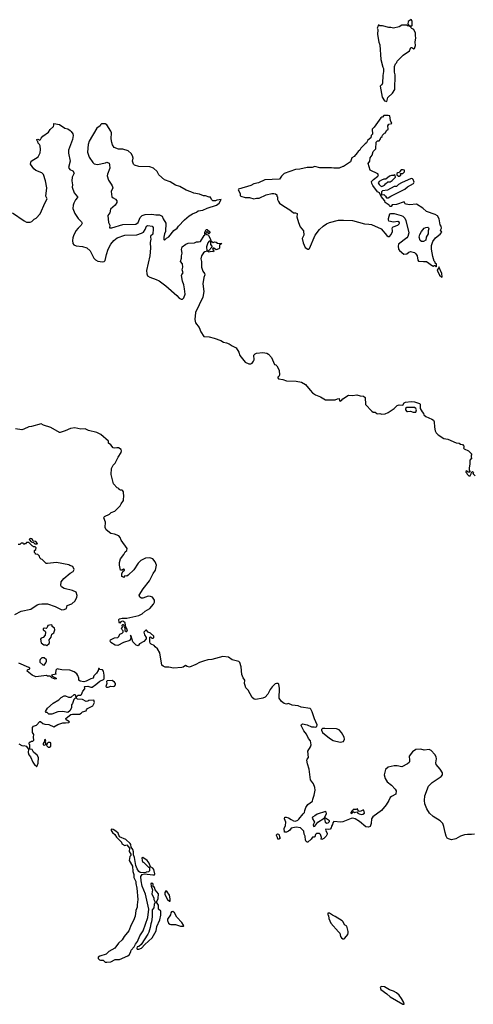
# Model space of a CAD drawing. Extents: x 1863118 to 1989590, y 394482 to 532474.
# Tile 14 of 215: x 1940995 to 1947509, y 403370 to 417508. Entities that reach past the tile are written whole.
import ezdxf

# ---------------------------------------------------------------- set-up
doc = ezdxf.new("R2010")
doc.units = 0

msp = doc.modelspace()

# ---------------------------------------------------------------- linework, layer by layer
at = {"layer": '0CON20XD'}
for points in [[(1946625, 417420), (1946630, 417425), (1946630, 417485), (1946627, 417497), (1946615, 417508), (1946575, 417480), (1946570, 417445), (1946590, 417420), (1946625, 417420)], [(1946265, 416332), (1946282, 416388), (1946349, 416451), (1946380, 416505), (1946388, 416715), (1946378, 416755), (1946378, 416835), (1946390, 416875), (1946410, 416895), (1946415, 416910), (1946504, 416996), (1946595, 417060), (1946614, 417106), (1946625, 417110), (1946655, 417090), (1946667, 417093), (1946677, 417137), (1946673, 417185), (1946686, 417246), (1946678, 417275), (1946678, 417315), (1946656, 417366), (1946625, 417380), (1946610, 417395), (1946608, 417408), (1946592, 417412), (1946590, 417420), (1946565, 417420), (1946555, 417430), (1946485, 417430), (1946445, 417404), (1946365, 417386), (1946325, 417397), (1946295, 417397), (1946205, 417420), (1946165, 417420), (1946155, 417430), (1946142, 417428), (1946140, 417405), (1946130, 417385), (1946138, 417365), (1946132, 417295), (1946152, 417185), (1946167, 417145), (1946183, 416937), (1946208, 416825), (1946218, 416805), (1946220, 416765), (1946208, 416705), (1946207, 416595), (1946195, 416570), (1946188, 416568), (1946170, 416555), (1946198, 416395), (1946234, 416344), (1946265, 416332)], [(1946975, 413960), (1946980, 413965), (1946980, 413995), (1946962, 414012), (1946960, 414025), (1946948, 414038), (1946927, 414105), (1946907, 414215), (1946907, 414265), (1946928, 414325), (1946964, 414376), (1947035, 414427), (1947057, 414455), (1947038, 414485), (1947050, 414515), (1947048, 414545), (1947033, 414563), (1947017, 414647), (1946995, 414690), (1946962, 414712), (1946838, 414755), (1946785, 414799), (1946695, 414858), (1946595, 414851), (1946547, 414857), (1946532, 414865), (1946515, 414890), (1946405, 414854), (1946345, 414850), (1946330, 414825), (1946310, 414825), (1946300, 414845), (1946245, 414882), (1946238, 414908), (1946185, 414970), (1946160, 415020), (1946135, 415038), (1946065, 415126), (1946050, 415155), (1946048, 415182), (1946074, 415215), (1946140, 415260), (1946149, 415279), (1946136, 415296), (1946026, 415346), (1945998, 415445), (1946022, 415475), (1946028, 415525), (1946057, 415563), (1946073, 415617), (1946110, 415655), (1946112, 415748), (1946135, 415770), (1946155, 415770), (1946170, 415785), (1946182, 415818), (1946198, 415832), (1946205, 415850), (1946235, 415880), (1946246, 415884), (1946264, 415916), (1946286, 415934), (1946282, 415985), (1946294, 416006), (1946338, 416015), (1946318, 416058), (1946310, 416125), (1946285, 416133), (1946225, 416130), (1946205, 416110), (1946195, 416110), (1946182, 416098), (1946086, 415964), (1946058, 415935), (1946060, 415865), (1946040, 415845), (1946038, 415812), (1945995, 415780), (1945973, 415737), (1945954, 415726), (1945892, 415665), (1945878, 415635), (1945854, 415616), (1945842, 415595), (1945798, 415545), (1945765, 415522), (1945745, 415468), (1945645, 415400), (1945635, 415399), (1945585, 415377), (1945505, 415374), (1945475, 415382), (1945305, 415382), (1945235, 415400), (1945196, 415386), (1945125, 415387), (1945019, 415361), (1944955, 415358), (1944795, 415298), (1944755, 415260), (1944725, 415220), (1944515, 415210), (1944425, 415167), (1944355, 415153), (1944315, 415127), (1944138, 415075), (1944132, 415065), (1944162, 415012), (1944160, 414985), (1944173, 414973), (1944235, 414953), (1944293, 414953), (1944355, 414937), (1944375, 414938), (1944395, 414947), (1944435, 414947), (1944535, 414992), (1944615, 415010), (1944645, 415012), (1944667, 415007), (1944690, 414995), (1944690, 414975), (1944698, 414965), (1944698, 414925), (1944712, 414895), (1944728, 414875), (1944790, 414830), (1944875, 414779), (1944925, 414736), (1944955, 414734), (1944978, 414725), (1944982, 414715), (1944977, 414675), (1944997, 414595), (1945024, 414534), (1945072, 414475), (1945077, 414415), (1945050, 414365), (1945067, 414305), (1945096, 414236), (1945135, 414211), (1945145, 414211), (1945155, 414221), (1945238, 414412), (1945299, 414495), (1945355, 414545), (1945403, 414577), (1945445, 414595), (1945575, 414630), (1945645, 414630), (1945775, 414622), (1945945, 414578), (1946011, 414571), (1946045, 414568), (1946185, 414503), (1946265, 414407), (1946285, 414393), (1946305, 414393), (1946328, 414422), (1946348, 414465), (1946350, 414485), (1946343, 414505), (1946348, 414525), (1946356, 414534), (1946424, 414556), (1946446, 414574), (1946450, 414585), (1946450, 414595), (1946425, 414610), (1946365, 414600), (1946297, 414617), (1946289, 414635), (1946289, 414655), (1946312, 414718), (1946325, 414727), (1946375, 414726), (1946475, 414698), (1946497, 414685), (1946526, 414656), (1946541, 414625), (1946584, 414445), (1946571, 414395), (1946555, 414374), (1946437, 414285), (1946429, 414255), (1946437, 414215), (1946448, 414195), (1946511, 414141), (1946554, 414146), (1946585, 414170), (1946605, 414177), (1946665, 414166), (1946686, 414146), (1946702, 414115), (1946714, 414054), (1946722, 414042), (1946796, 414034), (1946836, 414036), (1946922, 413972), (1946935, 413970), (1946945, 413980), (1946955, 413980), (1946975, 413960)], [(1940892, 414732), (1941058, 414618), (1941095, 414600), (1941145, 414601), (1941168, 414612), (1941204, 414645), (1941230, 414660), (1941291, 414719), (1941359, 414885), (1941388, 414935), (1941372, 414975), (1941387, 415095), (1941368, 415195), (1941336, 415285), (1941315, 415308), (1941225, 415343), (1941198, 415368), (1941148, 415435), (1941160, 415475), (1941261, 415539), (1941288, 415595), (1941296, 415645), (1941287, 415697), (1941279, 415715), (1941259, 415735), (1941257, 415757), (1941245, 415770), (1941242, 415785), (1941255, 415790), (1941285, 415777), (1941296, 415785), (1941304, 415805), (1941328, 415835), (1941409, 415891), (1941435, 415932), (1941479, 415975), (1941487, 415995), (1941484, 416016), (1941565, 416004), (1941645, 415950), (1941685, 415941), (1941718, 415918), (1941734, 415904), (1941757, 415867), (1941761, 415845), (1941751, 415785), (1941697, 415635), (1941697, 415593), (1941720, 415475), (1941696, 415385), (1941715, 415356), (1941757, 415337), (1941775, 415305), (1941749, 415245), (1941742, 415195), (1941754, 415135), (1941750, 415105), (1941775, 415020), (1941826, 414965), (1941826, 414955), (1941798, 414922), (1941774, 414875), (1941764, 414845), (1941760, 414795), (1941786, 414725), (1941834, 414655), (1941882, 414605), (1941892, 414585), (1941879, 414555), (1941834, 414515), (1941801, 414475), (1941770, 414405), (1941756, 414375), (1941752, 414335), (1941758, 414295), (1941773, 414273), (1941805, 414259), (1941895, 414253), (1941960, 414230), (1942008, 414188), (1942061, 414085), (1942085, 414058), (1942115, 414039), (1942185, 414030), (1942209, 414035), (1942222, 414048), (1942240, 414135), (1942265, 414214), (1942305, 414286), (1942345, 414335), (1942395, 414374), (1942505, 414415), (1942675, 414419), (1942745, 414440), (1942772, 414455), (1942797, 414495), (1942815, 414541), (1942835, 414554), (1942899, 414545), (1942913, 414525), (1942914, 414503), (1942905, 414426), (1942875, 414398), (1942872, 414385), (1942879, 414355), (1942870, 414310), (1942873, 414227), (1942866, 414115), (1942815, 413905), (1942819, 413859), (1942831, 413831), (1942865, 413809), (1942955, 413779), (1942997, 413757), (1943095, 413684), (1943254, 413545), (1943285, 413511), (1943314, 413494), (1943335, 413494), (1943354, 413516), (1943369, 413565), (1943364, 413645), (1943352, 413702), (1943332, 413755), (1943321, 413835), (1943323, 413847), (1943344, 413875), (1943329, 413915), (1943336, 413956), (1943334, 414004), (1943306, 414035), (1943320, 414085), (1943318, 414115), (1943330, 414155), (1943317, 414207), (1943326, 414245), (1943383, 414285), (1943415, 414298), (1943506, 414304), (1943535, 414316), (1943565, 414316), (1943590, 414325), (1943645, 414410), (1943660, 414415), (1943652, 414422), (1943653, 414455), (1943673, 414495), (1943685, 414496), (1943725, 414460), (1943726, 414445), (1943712, 414432), (1943698, 414458), (1943675, 414460), (1943670, 414435), (1943682, 414422), (1943695, 414420), (1943705, 414410), (1943737, 414355), (1943742, 414332), (1943775, 414310), (1943795, 414316), (1943815, 414312), (1943838, 414298), (1943900, 414295), (1943862, 414268), (1943862, 414225), (1943855, 414218), (1943815, 414203), (1943785, 414228), (1943772, 414228), (1943762, 414215), (1943782, 414185), (1943780, 414175), (1943735, 414178), (1943715, 414170), (1943685, 414182), (1943656, 414174), (1943635, 414158), (1943606, 414115), (1943598, 414075), (1943608, 414035), (1943607, 413955), (1943627, 413897), (1943651, 413865), (1943652, 413842), (1943637, 413805), (1943625, 413715), (1943639, 413605), (1943627, 413525), (1943521, 413305), (1943512, 413205), (1943520, 413155), (1943570, 413090), (1943594, 413025), (1943640, 412960), (1943714, 412954), (1943790, 412935), (1943885, 412902), (1943920, 412875), (1943965, 412869), (1944005, 412855), (1944048, 412825), (1944106, 412795), (1944141, 412735), (1944155, 412688), (1944235, 412590), (1944285, 412567), (1944315, 412567), (1944332, 412575), (1944353, 412605), (1944360, 412625), (1944358, 412692), (1944375, 412712), (1944395, 412720), (1944485, 412731), (1944545, 412718), (1944567, 412707), (1944610, 412655), (1944652, 412555), (1944672, 412552), (1944689, 412539), (1944722, 412475), (1944726, 412404), (1944717, 412383), (1944700, 412375), (1944700, 412365), (1944712, 412352), (1944775, 412342), (1944825, 412322), (1944965, 412317), (1945040, 412305), (1945099, 412269), (1945165, 412188), (1945202, 412152), (1945245, 412122), (1945315, 412092), (1945385, 412048), (1945525, 412048), (1945560, 412065), (1945585, 412070), (1945587, 412037), (1945595, 412028), (1945615, 412038), (1945635, 412063), (1945715, 412114), (1945775, 412110), (1945835, 412121), (1945884, 412106), (1945934, 412104), (1945954, 412084), (1945963, 411983), (1946050, 411885), (1946073, 411873), (1946102, 411872), (1946123, 411853), (1946135, 411850), (1946165, 411852), (1946195, 411843), (1946245, 411848), (1946285, 411867), (1946375, 411927), (1946415, 411967), (1946445, 411978), (1946495, 411972), (1946518, 412005), (1946535, 412015), (1946615, 412025), (1946665, 412022), (1946735, 411996), (1946744, 411985), (1946746, 411925), (1946773, 411875), (1946793, 411855), (1946800, 411835), (1946829, 411809), (1946914, 411774), (1946936, 411755), (1946946, 411735), (1946950, 411655), (1946962, 411605), (1946977, 411577), (1947005, 411548), (1947085, 411492), (1947145, 411483), (1947265, 411432), (1947305, 411427), (1947325, 411412), (1947355, 411407), (1947373, 411385), (1947376, 411374), (1947370, 411355), (1947377, 411347), (1947440, 411315), (1947488, 411268), (1947480, 411255), (1947480, 411225), (1947490, 411215), (1947460, 411185), (1947458, 411125), (1947448, 411075), (1947450, 411035), (1947458, 411028)], [(1943075, 414340), (1943101, 414369), (1943135, 414392), (1943209, 414481), (1943255, 414513), (1943275, 414542), (1943363, 414635), (1943430, 414690), (1943479, 414721), (1943535, 414742), (1943558, 414762), (1943625, 414774), (1943685, 414802), (1943822, 414845), (1943860, 414875), (1943890, 414925), (1943825, 414917), (1943805, 414908), (1943768, 414908), (1943750, 414925), (1943735, 414960), (1943715, 414960), (1943665, 414977), (1943635, 414978), (1943575, 415002), (1943495, 415018), (1943455, 415038), (1943385, 415058), (1943295, 415112), (1943232, 415132), (1943155, 415181), (1943075, 415207), (1942995, 415278), (1942985, 415298), (1942968, 415328), (1942915, 415377), (1942865, 415393), (1942705, 415400), (1942645, 415418), (1942630, 415435), (1942617, 415475), (1942623, 415517), (1942613, 415555), (1942597, 415585), (1942555, 415623), (1942475, 415647), (1942415, 415650), (1942354, 415674), (1942329, 415709), (1942317, 415745), (1942310, 415795), (1942313, 415883), (1942306, 415906), (1942246, 415996), (1942222, 416012), (1942168, 416012), (1942155, 416000), (1942150, 415985), (1942105, 415952), (1941992, 415765), (1941976, 415715), (1941970, 415605), (1941994, 415535), (1942047, 415455), (1942066, 415436), (1942111, 415429), (1942225, 415453), (1942245, 415462), (1942278, 415448), (1942287, 415425), (1942288, 415375), (1942255, 415290), (1942253, 415265), (1942270, 415205), (1942308, 415145), (1942324, 415124), (1942333, 415095), (1942308, 415042), (1942319, 414965), (1942335, 414949), (1942372, 414932), (1942389, 414905), (1942390, 414885), (1942367, 414845), (1942301, 414785), (1942289, 414735), (1942261, 414695), (1942268, 414595), (1942288, 414555), (1942287, 414517), (1942317, 414517), (1942475, 414565), (1942665, 414570), (1942694, 414595), (1942725, 414665), (1942756, 414694), (1942795, 414712), (1942895, 414716), (1942950, 414705), (1943005, 414707), (1943041, 414685), (1943055, 414647), (1943094, 414584), (1943090, 414465), (1943075, 414431), (1943064, 414385), (1943065, 414350), (1943075, 414340)], [(1946195, 415112), (1946235, 415132), (1946247, 415153), (1946282, 415178), (1946315, 415180), (1946345, 415198), (1946390, 415245), (1946388, 415268), (1946375, 415280), (1946365, 415270), (1946335, 415272), (1946305, 415263), (1946255, 415220), (1946225, 415218), (1946190, 415205), (1946158, 415185), (1946143, 415165), (1946155, 415140), (1946175, 415120), (1946195, 415112)], [(1946285, 414948), (1946324, 414976), (1946526, 415074), (1946564, 415106), (1946648, 415155), (1946659, 415175), (1946646, 415215), (1946635, 415223), (1946615, 415226), (1946478, 415165), (1946435, 415140), (1946407, 415113), (1946375, 415112), (1946275, 415062), (1946205, 415050), (1946190, 415035), (1946192, 414992), (1946225, 414998), (1946250, 414975), (1946262, 414952), (1946285, 414948)], [(1946445, 415262), (1946470, 415275), (1946462, 415298), (1946495, 415300), (1946520, 415325), (1946520, 415345), (1946503, 415353), (1946475, 415350), (1946455, 415330), (1946448, 415312), (1946423, 415307), (1946412, 415298), (1946412, 415282), (1946433, 415263), (1946445, 415262)], [(1946765, 414322), (1946748, 414335), (1946734, 414385), (1946739, 414425), (1946765, 414468), (1946805, 414512), (1946825, 414522), (1946857, 414527), (1946868, 414518), (1946872, 414505), (1946862, 414475), (1946860, 414435), (1946830, 414385), (1946828, 414342), (1946795, 414323), (1946765, 414322)], [(1943705, 414188), (1943760, 414245), (1943757, 414257), (1943738, 414278), (1943738, 414318), (1943728, 414328), (1943715, 414328), (1943697, 414305), (1943676, 414245), (1943681, 414191), (1943705, 414188)], [(1947055, 413810), (1947060, 413815), (1947058, 413865), (1947015, 413960), (1947008, 413932), (1946990, 413915), (1946993, 413903), (1947025, 413840), (1947055, 413810)], [(1946645, 411871), (1946685, 411873), (1946695, 411908), (1946685, 411924), (1946665, 411938), (1946555, 411938), (1946534, 411925), (1946533, 411905), (1946553, 411883), (1946565, 411880), (1946605, 411888), (1946645, 411871)], [(1942961, 409675), (1942941, 409725), (1942905, 409766), (1942862, 409782), (1942800, 409775), (1942735, 409740), (1942698, 409702), (1942632, 409608), (1942555, 409530), (1942535, 409518), (1942505, 409520), (1942485, 409500), (1942475, 409510), (1942462, 409512), (1942462, 409555), (1942481, 409589), (1942500, 409605), (1942500, 409615), (1942485, 409617), (1942467, 409603), (1942442, 409602), (1942428, 409675), (1942428, 409715), (1942442, 409768), (1942491, 409829), (1942508, 409865), (1942532, 409885), (1942538, 409915), (1942454, 410035), (1942440, 410075), (1942420, 410095), (1942355, 410120), (1942305, 410130), (1942235, 410183), (1942224, 410215), (1942229, 410295), (1942202, 410355), (1942215, 410376), (1942285, 410408), (1942309, 410431), (1942360, 410450), (1942439, 410525), (1942450, 410555), (1942486, 410605), (1942484, 410626), (1942492, 410655), (1942485, 410730), (1942476, 410745), (1942465, 410753), (1942445, 410752), (1942425, 410762), (1942420, 410775), (1942395, 410788), (1942344, 410844), (1942309, 410975), (1942313, 411065), (1942335, 411112), (1942365, 411142), (1942408, 411225), (1942454, 411295), (1942458, 411315), (1942450, 411335), (1942415, 411360), (1942388, 411362), (1942355, 411353), (1942335, 411362), (1942302, 411405), (1942272, 411425), (1942268, 411455), (1942160, 411550), (1942105, 411579), (1941985, 411608), (1941935, 411635), (1941875, 411629), (1941785, 411647), (1941725, 411639), (1941646, 411606), (1941575, 411578), (1941565, 411579), (1941444, 411654), (1941335, 411684), (1941305, 411706), (1941165, 411666), (1941125, 411664), (1941055, 411628), (1941025, 411620), (1940935, 411632)], [(1947458, 411028), (1947460, 411015), (1947455, 411010), (1947435, 411010), (1947415, 411030), (1947402, 411018), (1947402, 411012), (1947418, 410998), (1947422, 410982), (1947445, 410960), (1947465, 410960), (1947480, 410985), (1947482, 411008), (1947498, 411018), (1947510, 411005), (1947502, 410992), (1947538, 410958)], [(1940925, 408966), (1941017, 409013), (1941155, 409042), (1941245, 409104), (1941275, 409116), (1941315, 409121), (1941395, 409119), (1941505, 409084), (1941600, 409035), (1941635, 409037), (1941669, 409055), (1941675, 409095), (1941745, 409119), (1941792, 409165), (1941816, 409215), (1941821, 409239), (1941806, 409286), (1941755, 409312), (1941635, 409339), (1941595, 409364), (1941588, 409385), (1941591, 409435), (1941631, 409485), (1941721, 409559), (1941762, 409585), (1941778, 409615), (1941757, 409657), (1941715, 409670), (1941702, 409682), (1941525, 409712), (1941395, 409698), (1941375, 409700), (1941318, 409758), (1941302, 409762), (1941282, 409782), (1941280, 409805), (1941255, 409830), (1941222, 409832), (1941220, 409845), (1941210, 409855), (1941210, 409885), (1941228, 409902), (1941230, 409925), (1941215, 409940), (1941195, 409940), (1941185, 409950), (1941172, 409952), (1941125, 410000), (1941095, 410000), (1941078, 409982), (1941065, 409980), (1941055, 409970), (1941045, 409990), (1941015, 409990), (1940995, 409970), (1940975, 409970)], [(1941245, 409980), (1941250, 409985), (1941228, 410015), (1941190, 410020), (1941178, 410045), (1941165, 410053), (1941144, 410056), (1941130, 410045), (1941162, 410012), (1941195, 410000), (1941213, 409983), (1941245, 409980)], [(1947525, 405812), (1947485, 405806), (1947425, 405810), (1947385, 405805), (1947326, 405784), (1947256, 405744), (1947195, 405732), (1947154, 405744), (1947135, 405757), (1947120, 405785), (1947106, 405836), (1947086, 405925), (1947070, 405965), (1947033, 406003), (1946935, 406065), (1946881, 406115), (1946843, 406175), (1946815, 406248), (1946807, 406295), (1946812, 406365), (1946865, 406500), (1946916, 406554), (1947049, 406641), (1947067, 406665), (1947066, 406695), (1947034, 406745), (1946976, 406815), (1946971, 406835), (1946981, 406895), (1946975, 406925), (1946955, 406958), (1946905, 407015), (1946875, 407027), (1946805, 407018), (1946755, 407035), (1946685, 407027), (1946634, 406996), (1946590, 406935), (1946587, 406915), (1946594, 406894), (1946594, 406855), (1946588, 406842), (1946565, 406822), (1946485, 406780), (1946414, 406794), (1946375, 406792), (1946285, 406773), (1946248, 406742), (1946230, 406665), (1946245, 406612), (1946274, 406564), (1946335, 406517), (1946385, 406460), (1946400, 406435), (1946398, 406385), (1946332, 406355), (1946315, 406338), (1946297, 406295), (1946256, 406234), (1946191, 406155), (1946068, 406062), (1946049, 406031), (1946041, 405965), (1946027, 405925), (1946005, 405912), (1945965, 405918), (1945875, 405997), (1945812, 406032), (1945775, 406041), (1945755, 406039), (1945635, 405990), (1945605, 405984), (1945506, 405994), (1945492, 405978), (1945487, 405953), (1945471, 405929), (1945468, 405902), (1945455, 405887), (1945435, 405879), (1945390, 405885), (1945388, 405868), (1945412, 405825), (1945412, 405815), (1945397, 405785), (1945365, 405750), (1945335, 405738), (1945322, 405742), (1945328, 405765), (1945316, 405806), (1945302, 405822), (1945258, 405822), (1945243, 405807), (1945233, 405777), (1945222, 405768), (1945202, 405768), (1945180, 405740), (1945135, 405700), (1945125, 405698), (1945107, 405707), (1945100, 405725), (1945093, 405785), (1945081, 405815), (1945077, 405855), (1945026, 405906), (1944965, 405914), (1944893, 405897), (1944875, 405870), (1944856, 405855), (1944825, 405842), (1944800, 405840), (1944792, 405892), (1944813, 405935), (1944818, 405985), (1944800, 406035), (1944802, 406055), (1944823, 406057), (1944855, 406049), (1944894, 406024), (1944926, 406006), (1944955, 406001), (1944987, 406013), (1945003, 406027), (1945066, 406105), (1945087, 406123), (1945090, 406155), (1945104, 406195), (1945133, 406237), (1945201, 406285), (1945203, 406315), (1945226, 406375), (1945236, 406445), (1945232, 406485), (1945212, 406535), (1945172, 406595), (1945154, 406746), (1945128, 406825), (1945120, 406875), (1945121, 406889), (1945142, 406915), (1945132, 407005), (1945173, 407065), (1945183, 407095), (1945178, 407125), (1945169, 407155), (1945144, 407185), (1945115, 407247), (1945075, 407298), (1945038, 407375), (1945041, 407389), (1945055, 407397), (1945122, 407382), (1945185, 407353), (1945223, 407353), (1945245, 407350), (1945263, 407357), (1945269, 407385), (1945227, 407467), (1945195, 407571), (1945177, 407607), (1945165, 407615), (1945038, 407638), (1944996, 407654), (1944906, 407666), (1944855, 407688), (1944825, 407680), (1944795, 407691), (1944756, 407716), (1944722, 407765), (1944725, 407905), (1944716, 407965), (1944705, 407974), (1944685, 407978), (1944665, 407971), (1944621, 407929), (1944591, 407889), (1944558, 407825), (1944518, 407782), (1944485, 407765), (1944385, 407748), (1944363, 407753), (1944335, 407775), (1944275, 407880), (1944243, 407915), (1944232, 407948), (1944225, 407975), (1944227, 408025), (1944206, 408056), (1944187, 408105), (1944177, 408215), (1944155, 408276), (1944140, 408290), (1944105, 408304), (1944044, 408314), (1943995, 408356), (1943914, 408366), (1943755, 408319), (1943695, 408314), (1943635, 408299), (1943575, 408279), (1943523, 408247), (1943435, 408212), (1943398, 408218), (1943375, 408236), (1943341, 408209), (1943324, 408204), (1943205, 408198), (1943135, 408210), (1943085, 408212), (1943053, 408223), (1943038, 408238), (1943006, 408416), (1942972, 408472), (1942941, 408505), (1942924, 408524), (1942881, 408541), (1942867, 408557), (1942863, 408573), (1942865, 408640), (1942875, 408644), (1942895, 408628), (1942912, 408628), (1942921, 408635), (1942920, 408655), (1942875, 408700), (1942842, 408712), (1942815, 408742), (1942805, 408741), (1942780, 408715), (1942788, 408675), (1942813, 408635), (1942810, 408620), (1942780, 408580), (1942714, 408546), (1942695, 408518), (1942669, 408525), (1942620, 408575), (1942598, 408655), (1942585, 408668), (1942589, 408625), (1942578, 408595), (1942487, 408563), (1942405, 408523), (1942365, 408526), (1942305, 408563), (1942294, 408585), (1942301, 408605), (1942355, 408634), (1942405, 408636), (1942420, 408650), (1942431, 408685), (1942465, 408698), (1942481, 408715), (1942483, 408733), (1942465, 408746), (1942456, 408764), (1942471, 408785), (1942468, 408815), (1942477, 408823), (1942488, 408825), (1942490, 408800), (1942503, 408773), (1942507, 408737), (1942524, 408724), (1942535, 408722), (1942545, 408745), (1942517, 408785), (1942510, 408845), (1942485, 408865), (1942465, 408869), (1942448, 408862), (1942435, 408842), (1942424, 408855), (1942418, 408895), (1942430, 408905), (1942465, 408914), (1942536, 408914), (1942705, 408954), (1942755, 408978), (1942797, 409015), (1942865, 409051), (1942917, 409115), (1942929, 409145), (1942930, 409175), (1942904, 409214), (1942875, 409226), (1942838, 409228), (1942765, 409202), (1942742, 409202), (1942722, 409215), (1942713, 409245), (1942766, 409335), (1942861, 409449), (1942912, 409558), (1942946, 409605), (1942961, 409675)], [(1941385, 408522), (1941418, 408552), (1941423, 408565), (1941418, 408605), (1941445, 408640), (1941458, 408685), (1941486, 408705), (1941500, 408745), (1941493, 408773), (1941460, 408795), (1941462, 408812), (1941449, 408819), (1941400, 408810), (1941388, 408782), (1941375, 408768), (1941345, 408770), (1941330, 408765), (1941330, 408745), (1941359, 408729), (1941367, 408715), (1941362, 408668), (1941330, 408635), (1941303, 408627), (1941292, 408615), (1941305, 408560), (1941343, 408533), (1941365, 408532), (1941385, 408522)], [(1941345, 408240), (1941370, 408275), (1941382, 408298), (1941382, 408315), (1941346, 408346), (1941315, 408343), (1941289, 408321), (1941282, 408305), (1941283, 408283), (1941325, 408242), (1941345, 408240)], [(1940985, 407109), (1941025, 407087), (1941045, 407082), (1941055, 407088), (1941090, 407075), (1941120, 407035), (1941116, 406985), (1941125, 406952), (1941149, 406925), (1941186, 406845), (1941214, 406804), (1941230, 406795), (1941235, 406780), (1941247, 406793), (1941259, 406831), (1941266, 406916), (1941246, 406946), (1941192, 406992), (1941175, 407028), (1941140, 407035), (1941140, 407095), (1941130, 407105), (1941130, 407125), (1941145, 407140), (1941155, 407140), (1941165, 407150), (1941185, 407150), (1941200, 407165), (1941192, 407205), (1941198, 407245), (1941180, 407275), (1941178, 407315), (1941180, 407345), (1941192, 407365), (1941235, 407380), (1941285, 407430), (1941295, 407430), (1941325, 407402), (1941355, 407392), (1941415, 407388), (1941485, 407353), (1941543, 407387), (1941615, 407413), (1941655, 407410), (1941700, 407415), (1941710, 407425), (1941664, 407454), (1941660, 407475), (1941710, 407515), (1941728, 407532), (1941755, 407538), (1941855, 407538), (1941879, 407551), (1941895, 407568), (1941950, 407585), (1941955, 407600), (1941970, 407615), (1942047, 407655), (1942067, 407705), (1942058, 407738), (1941988, 407732), (1941975, 407722), (1941948, 407718), (1941895, 407748), (1941823, 407753), (1941810, 407765), (1941810, 407785), (1941835, 407810), (1941875, 407810), (1941885, 407820), (1941902, 407868), (1941932, 407898), (1941932, 407912), (1941922, 407925), (1941930, 407935), (1941975, 407938), (1942015, 407922), (1942037, 407923), (1942090, 407960), (1942145, 408012), (1942200, 408035), (1942208, 408045), (1942210, 408095), (1942199, 408155), (1942185, 408171), (1942148, 408178), (1942135, 408190), (1942125, 408190), (1942122, 408165), (1942097, 408123), (1942062, 408085), (1942048, 408052), (1942015, 408044), (1941951, 408009), (1941915, 407998), (1941865, 408009), (1941845, 408022), (1941846, 408055), (1941831, 408091), (1941814, 408114), (1941776, 408146), (1941716, 408166), (1941601, 408171), (1941553, 408183), (1941545, 408188), (1941528, 408182), (1941513, 408167), (1941510, 408125), (1941520, 408115), (1941515, 408110), (1941450, 408095), (1941462, 408082), (1941520, 408055), (1941520, 408045), (1941505, 408038), (1941455, 408058), (1941432, 408082), (1941395, 408082), (1941382, 408092), (1941225, 408070), (1941175, 408098), (1941102, 408155), (1941107, 408173), (1941140, 408185), (1941140, 408195), (1941128, 408205), (1940985, 408270)], [(1942265, 407922), (1942305, 407937), (1942335, 407932), (1942355, 407937), (1942373, 407955), (1942371, 407975), (1942355, 407996), (1942325, 408019), (1942250, 408015), (1942242, 408005), (1942248, 407975), (1942232, 407935), (1942243, 407923), (1942265, 407922)], [(1941455, 407534), (1941415, 407537), (1941388, 407558), (1941375, 407560), (1941368, 407575), (1941395, 407620), (1941478, 407695), (1941556, 407744), (1941590, 407775), (1941633, 407797), (1941655, 407798), (1941695, 407778), (1941725, 407778), (1941735, 407780), (1941775, 407817), (1941785, 407818), (1941798, 407808), (1941800, 407765), (1941785, 407760), (1941773, 407747), (1941752, 407688), (1941738, 407672), (1941738, 407625), (1941716, 407584), (1941685, 407560), (1941615, 407573), (1941542, 407568), (1941455, 407534)], [(1945595, 407136), (1945645, 407144), (1945659, 407175), (1945654, 407205), (1945614, 407275), (1945585, 407311), (1945545, 407326), (1945375, 407331), (1945345, 407328), (1945330, 407315), (1945328, 407305), (1945345, 407273), (1945445, 407191), (1945495, 407159), (1945595, 407136)], [(1941355, 407092), (1941370, 407105), (1941370, 407125), (1941360, 407135), (1941360, 407145), (1941370, 407155), (1941365, 407170), (1941352, 407168), (1941350, 407145), (1941330, 407115), (1941330, 407095), (1941355, 407092)], [(1941425, 407062), (1941440, 407075), (1941440, 407125), (1941435, 407130), (1941405, 407130), (1941390, 407115), (1941380, 407085), (1941403, 407063), (1941425, 407062)], [(1945905, 406096), (1945925, 406102), (1945948, 406115), (1945936, 406156), (1945925, 406159), (1945895, 406142), (1945870, 406140), (1945858, 406148), (1945846, 406176), (1945825, 406168), (1945785, 406168), (1945779, 406151), (1945764, 406145), (1945749, 406125), (1945750, 406115), (1945765, 406112), (1945785, 406140), (1945805, 406123), (1945835, 406134), (1945851, 406115), (1945870, 406105), (1945905, 406096)], [(1945215, 405923), (1945235, 405930), (1945275, 405983), (1945368, 406042), (1945399, 406105), (1945395, 406130), (1945385, 406140), (1945265, 406099), (1945235, 406074), (1945198, 406055), (1945197, 406045), (1945227, 405985), (1945209, 405945), (1945215, 405923)], [(1945405, 405970), (1945425, 405974), (1945444, 405995), (1945443, 406005), (1945385, 406043), (1945372, 406038), (1945382, 405985), (1945405, 405970)], [(1942245, 403974), (1942305, 403982), (1942365, 404012), (1942426, 404014), (1942550, 404065), (1942570, 404085), (1942592, 404128), (1942594, 404146), (1942637, 404193), (1942658, 404235), (1942686, 404274), (1942722, 404355), (1942769, 404425), (1942833, 404617), (1942850, 404735), (1942801, 404951), (1942754, 405065), (1942738, 405145), (1942734, 405205), (1942755, 405232), (1942788, 405242), (1942905, 405229), (1942929, 405231), (1942937, 405245), (1942921, 405305), (1942905, 405323), (1942872, 405342), (1942852, 405395), (1942824, 405434), (1942765, 405480), (1942750, 405475), (1942752, 405435), (1942765, 405410), (1942780, 405405), (1942845, 405340), (1942858, 405338), (1942860, 405285), (1942847, 405273), (1942813, 405267), (1942805, 405260), (1942727, 405263), (1942705, 405276), (1942681, 405315), (1942664, 405365), (1942646, 405476), (1942630, 405515), (1942629, 405559), (1942618, 405595), (1942598, 405625), (1942590, 405665), (1942581, 405681), (1942520, 405735), (1942430, 405775), (1942407, 405825), (1942378, 405855), (1942335, 405882), (1942315, 405887), (1942308, 405882), (1942308, 405865), (1942328, 405835), (1942359, 405809), (1942385, 405770), (1942458, 405698), (1942464, 405674), (1942505, 405650), (1942535, 405660), (1942572, 405612), (1942568, 405565), (1942590, 405525), (1942590, 405505), (1942578, 405492), (1942568, 405435), (1942617, 405355), (1942621, 405275), (1942636, 405235), (1942633, 405193), (1942664, 405135), (1942664, 405105), (1942679, 405039), (1942692, 404875), (1942683, 404797), (1942681, 404765), (1942664, 404715), (1942652, 404635), (1942631, 404575), (1942595, 404512), (1942564, 404426), (1942497, 404345), (1942466, 404294), (1942415, 404247), (1942363, 404177), (1942273, 404127), (1942235, 404092), (1942145, 404063), (1942120, 404045), (1942120, 404030), (1942139, 404009), (1942155, 404004), (1942195, 404006), (1942224, 403974), (1942245, 403974)], [(1944715, 405740), (1944702, 405742), (1944697, 405767), (1944682, 405795), (1944682, 405805), (1944695, 405816), (1944710, 405815), (1944720, 405805), (1944728, 405768), (1944738, 405755), (1944715, 405740)], [(1942682, 404162), (1942705, 404162), (1942745, 404178), (1942791, 404229), (1942897, 404323), (1942956, 404425), (1942963, 404485), (1943008, 404585), (1943022, 404648), (1943020, 404705), (1942990, 404735), (1942988, 404795), (1942960, 404835), (1942982, 404888), (1942988, 404955), (1942940, 405015), (1942930, 405045), (1942912, 405062), (1942910, 405095), (1942895, 405110), (1942880, 405105), (1942882, 405065), (1942900, 405015), (1942893, 404955), (1942922, 404895), (1942923, 404875), (1942940, 404835), (1942928, 404805), (1942922, 404755), (1942897, 404725), (1942899, 404625), (1942889, 404555), (1942876, 404525), (1942868, 404472), (1942849, 404405), (1942834, 404376), (1942739, 404231), (1942708, 404202), (1942682, 404195), (1942678, 404175), (1942682, 404162)], [(1943155, 404850), (1943158, 404885), (1943145, 404938), (1943115, 404983), (1943092, 404998), (1943078, 404975), (1943077, 404945), (1943118, 404875), (1943145, 404850), (1943155, 404850)], [(1943305, 404490), (1943345, 404492), (1943350, 404495), (1943348, 404505), (1943324, 404545), (1943250, 404620), (1943219, 404685), (1943195, 404704), (1943175, 404700), (1943166, 404685), (1943163, 404655), (1943118, 404592), (1943118, 404575), (1943132, 404535), (1943150, 404520), (1943165, 404516), (1943234, 404514), (1943305, 404490)], [(1945655, 404312), (1945665, 404318), (1945705, 404372), (1945712, 404395), (1945714, 404415), (1945695, 404490), (1945661, 404511), (1945639, 404555), (1945625, 404570), (1945525, 404632), (1945485, 404648), (1945445, 404680), (1945422, 404678), (1945420, 404655), (1945430, 404645), (1945433, 404603), (1945462, 404535), (1945575, 404412), (1945590, 404390), (1945600, 404345), (1945614, 404324), (1945635, 404312), (1945655, 404312)], [(1946515, 403370), (1946512, 403395), (1946479, 403455), (1946445, 403499), (1946406, 403535), (1946365, 403560), (1946308, 403578), (1946235, 403620), (1946195, 403628), (1946170, 403615), (1946180, 403585), (1946265, 403522), (1946316, 403476), (1946495, 403370), (1946515, 403370)]]:
    msp.add_lwpolyline(points, dxfattribs=at)

doc.saveas('drawing.dxf')
